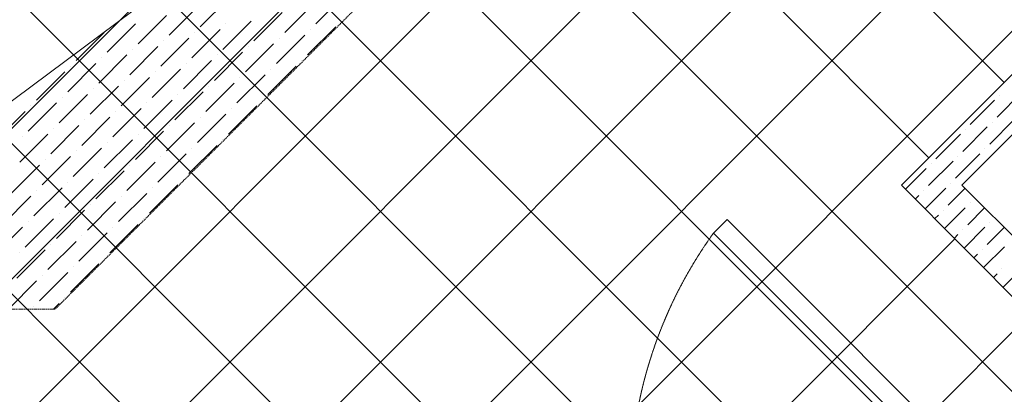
# Model space of a CAD drawing. Header units: millimetres. Extents: x -150 to 17700, y -24664 to 13830.
# Tile 13 of 58: x 8698 to 11011, y 4520 to 5399. Entities that reach past the tile are written whole.
import ezdxf

# ---------------------------------------------------------------- set-up
doc = ezdxf.new("R2010")
doc.units = ezdxf.units.MM
doc.header["$MEASUREMENT"] = 0
doc.linetypes.add('RCP XREF$0$( Hidden )', pattern=[0.375, 0.25, -0.125])
doc.linetypes.add('RCP XREF$0$HIDDEN2', pattern=[0.1875, 0.125, -0.0625])
doc.layers.get('0').update_dxf_attribs({"lineweight": 5})
for name, color, linetype, lineweight, true_color in [('RCP XREF$0$A-100MM', 9, 'Continuous', 0, 0x808080), ('RCP XREF$0$A-CEILING-01', 9, 'Continuous', 0, 0x808080), ('RCP XREF$0$A-CEILING-04', 9, 'Continuous', 0, 0x808080), ('RCP XREF$0$A-CELING ELEMENT', 9, 'Continuous', 0, 0x808080), ('RCP XREF$0$A-Wall & Column', 9, 'Continuous', 0, 0x808080), ('RCP XREF$0$door', 9, 'Continuous', 0, 0x808080), ('RCP XREF$0$EQ', 9, 'Continuous', 0, 0x808080)]:
    doc.layers.add(name, color=color, linetype=linetype, lineweight=lineweight, true_color=true_color)

# ---------------------------------------------------------------- blocks, each defined once
blk = doc.blocks.new('RCP XREF')
at = {"layer": 'RCP XREF$0$A-100MM', "color": 8, "linetype": 'Continuous', "lineweight": 0, "true_color": 0x808080, "transparency": 33554687}
for p, q in [((10994.5, 5170.7), (11051.9, 5228.2)), ((10931.3, 5153.5), (10988.7, 5210.9)), ((11000.2, 5222.4), (11000.2, 5222.4)), ((10977.2, 5107.5), (11034.7, 5165)), ((10983, 5159.2), (10983, 5159.2)), ((10914, 5090.3), (10971.5, 5147.7)), ((10919.8, 5142), (10919.8, 5142)), ((10850.9, 5073), (10908.3, 5130.5)), ((10965.8, 5096), (10965.8, 5096)), ((10833.6, 5009.9), (10891.1, 5067.3)), ((10896.8, 5027.1), (10954.3, 5084.5)), ((10902.6, 5078.8), (10902.6, 5078.8)), ((10779.6, 5001.8), (10827.9, 5050.1)), ((10839.4, 5061.6), (10839.4, 5061.6)), ((10822.1, 4998.4), (10822.1, 4998.4)), ((10825.4, 4955.7), (10873.8, 5004.1)), ((10879.6, 4963.9), (10919.3, 5003.6)), ((10885.3, 5015.6), (10885.3, 5015.6)), ((10802.5, 4978.7), (10810.6, 4986.9)), ((10868.1, 4952.4), (10868.1, 4952.4)), ((10871.2, 4909.5), (10919.8, 4958.1)), ((10925.5, 4917.9), (10965.2, 4957.6)), ((10931.3, 4969.6), (10931.3, 4969.6)), ((10848.3, 4932.6), (10856.6, 4940.9)), ((10914, 4906.4), (10914, 4906.4)), ((10917, 4863.4), (10965.8, 4912.2)), ((10971.5, 4872), (11011.2, 4911.7)), ((10977.2, 4923.7), (10977.2, 4923.7)), ((10894.1, 4886.5), (10902.6, 4894.9)), ((10960, 4860.5), (10960, 4860.5)), ((10962.8, 4817.3), (11011.7, 4866.2)), ((10939.9, 4840.4), (10948.5, 4849)), ((11006, 4814.5), (11006, 4814.5)), ((11008.6, 4771.2), (11057.7, 4820.3)), ((10985.7, 4794.2), (10994.5, 4803))]:
    blk.add_line(p, q, dxfattribs=at)
at = {"layer": 'RCP XREF$0$A-CEILING-01', "color": 8, "linetype": 'Continuous', "lineweight": 0, "true_color": 0x808080}
for p, q in [((10245.6, 3542.9), (408.6, 13380)), ((10776, 4073.3), (1469.2, 13380)), ((11129.5, 4426.8), (2176.3, 13380)), ((10834.4, 5075.5), (2529.9, 13380)), ((11011.1, 5252.3), (2883.5, 13380)), ((10125.7, 3309.3), (200, 13235)), ((7159.1, 3270), (14450, 10560.9)), ((7512.6, 3270), (14450, 10207.4)), ((7866.2, 3270), (14450, 9853.8)), ((8219.7, 3270), (14450, 9500.3)), ((8573.3, 3270), (14450, 9146.7)), ((10952.7, 4250), (6072.8, 9130)), ((8926.9, 3270), (14450, 8793.1)), ((10599.2, 3896.5), (6090, 8405.7)), ((6805.5, 3270), (11820, 8284.5)), ((10422.4, 3719.7), (5923.7, 8218.4)), ((9280.4, 3270), (10895.9, 4885.5)), ((9634, 3270), (11072.7, 4708.7))]:
    blk.add_line(p, q, dxfattribs=at)
at = {"layer": 'RCP XREF$0$A-CEILING-01', "color": 8, "lineweight": 0, "true_color": 0x808080}
for p, q in [((10770.1, 5011.3), (11904.4, 6145.6)), ((11762.4, 5862.1), (10911.5, 5011.3)), ((11240.4, 4537.7), (10770.1, 5011.3)), ((10911.5, 5011.3), (12402.8, 3520))]:
    blk.add_line(p, q, dxfattribs=at)
at = {"layer": 'RCP XREF$0$A-CEILING-04', "color": 8, "linetype": 'Continuous', "lineweight": 0, "true_color": 0x808080}
blk.add_line((11763.1, 5861.4), (10911.5, 5011.3), dxfattribs=at)
at = {"layer": 'RCP XREF$0$A-CELING ELEMENT', "color": 8, "linetype": 'RCP XREF$0$( Hidden )', "lineweight": 0, "ltscale": 10, "true_color": 0x808080}
for p, q in [((13250, 9188.2), (8781.8, 4720)), ((8781.8, 4720), (4048, 4720))]:
    blk.add_line(p, q, dxfattribs=at)
at = {"layer": 'RCP XREF$0$A-CELING ELEMENT', "color": 8, "lineweight": 0, "true_color": 0x808080}
blk.add_line((8023.6, 4720), (9326.8, 5691.1), dxfattribs=at)
at = {"layer": 'RCP XREF$0$A-CELING ELEMENT', "color": 8, "linetype": 'Continuous', "lineweight": 0, "true_color": 0x808080, "transparency": 33554687}
for p, q in [((9122.6, 5382.9), (9188.9, 5449.1)), ((9321.5, 5369.6), (9387.8, 5435.9)), ((9394.4, 5389.5), (9460.7, 5455.8)), ((9049.7, 5363), (9116, 5429.3)), ((9248.6, 5349.7), (9314.9, 5416)), ((8903.9, 5323.2), (8970.2, 5389.5)), ((8976.8, 5343.1), (9043.1, 5409.4)), ((9175.7, 5329.8), (9242, 5396.1)), ((9182.3, 5389.5), (9182.3, 5389.5)), ((9454.1, 5396.1), (9454.1, 5396.1)), ((8831, 5303.3), (8897.2, 5369.6)), ((9102.7, 5309.9), (9169, 5376.2)), ((9109.4, 5369.6), (9109.4, 5369.6)), ((9374.5, 5316.6), (9440.8, 5382.9)), ((9381.2, 5376.2), (9381.2, 5376.2)), ((9029.8, 5290), (9096.1, 5356.3)), ((9036.5, 5349.7), (9036.5, 5349.7)), ((9301.6, 5296.7), (9367.9, 5363)), ((9308.3, 5356.3), (9308.3, 5356.3)), ((8956.9, 5270.2), (9023.2, 5336.5)), ((8963.5, 5329.8), (8963.5, 5329.8)), ((9155.8, 5256.9), (9222.1, 5323.2)), ((9228.7, 5276.8), (9295, 5343.1)), ((9235.3, 5336.5), (9235.3, 5336.5)), ((8884, 5250.3), (8950.3, 5316.6)), ((8890.6, 5309.9), (8890.6, 5309.9)), ((9082.9, 5237), (9149.2, 5303.3)), ((9162.4, 5316.6), (9162.4, 5316.6)), ((9361.3, 5303.3), (9361.3, 5303.3)), ((8738.1, 5210.5), (8804.4, 5276.8)), ((8811.1, 5230.4), (8877.4, 5296.7)), ((8817.7, 5290), (8817.7, 5290)), ((9009.9, 5217.1), (9076.2, 5283.4)), ((9016.6, 5276.8), (9016.6, 5276.8)), ((9089.5, 5296.7), (9089.5, 5296.7)), ((9281.7, 5223.8), (9348, 5290)), ((9288.4, 5283.4), (9288.4, 5283.4)), ((8937, 5197.2), (9003.3, 5263.5)), ((8943.6, 5256.9), (8943.6, 5256.9)), ((9208.8, 5203.9), (9275.1, 5270.2)), ((9215.4, 5263.5), (9215.4, 5263.5)), ((8864.1, 5177.4), (8930.4, 5243.6)), ((8870.7, 5237), (8870.7, 5237)), ((9063, 5164.1), (9129.3, 5230.4)), ((9135.9, 5184), (9202.2, 5250.3)), ((9142.5, 5243.6), (9142.5, 5243.6)), ((8791.2, 5157.5), (8857.5, 5223.8)), ((8797.8, 5217.1), (8797.8, 5217.1)), ((8990.1, 5144.2), (9056.3, 5210.5)), ((9069.6, 5223.8), (9069.6, 5223.8)), ((9268.5, 5210.5), (9268.5, 5210.5)), ((8645.3, 5117.7), (8711.6, 5184)), ((8718.3, 5137.6), (8784.6, 5203.9)), ((8724.9, 5197.2), (8724.9, 5197.2)), ((8917.1, 5124.3), (8983.4, 5190.6)), ((8923.8, 5184), (8923.8, 5184)), ((8996.7, 5203.9), (8996.7, 5203.9)), ((9188.9, 5131), (9255.2, 5197.2)), ((9195.6, 5190.6), (9195.6, 5190.6)), ((8844.2, 5104.4), (8910.5, 5170.7)), ((8850.8, 5164.1), (8850.8, 5164.1)), ((9116, 5111.1), (9182.3, 5177.4)), ((9122.6, 5170.7), (9122.6, 5170.7)), ((8771.3, 5084.5), (8837.6, 5150.8)), ((8777.9, 5144.2), (8777.9, 5144.2)), ((8970.2, 5071.3), (9036.5, 5137.6)), ((9043.1, 5091.2), (9109.4, 5157.5)), ((9049.7, 5150.8), (9049.7, 5150.8)), ((8698.4, 5064.7), (8764.7, 5131)), ((8705, 5124.3), (8705, 5124.3)), ((8897.2, 5051.4), (8963.5, 5117.7)), ((8976.8, 5131), (8976.8, 5131)), ((9175.7, 5117.7), (9175.7, 5117.7)), ((8824.3, 5031.5), (8890.6, 5097.8)), ((8831, 5091.2), (8831, 5091.2)), ((8903.9, 5111.1), (8903.9, 5111.1)), ((9096.1, 5038.1), (9162.4, 5104.4)), ((9102.7, 5097.8), (9102.7, 5097.8)), ((8751.4, 5011.6), (8817.7, 5077.9)), ((8758, 5071.3), (8758, 5071.3)), ((9023.2, 5018.3), (9089.5, 5084.5)), ((9029.8, 5077.9), (9029.8, 5077.9)), ((8678.5, 4991.7), (8744.8, 5058)), ((8877.4, 4978.5), (8943.6, 5044.8)), ((8950.3, 4998.4), (9016.6, 5064.7)), ((8956.9, 5058), (8956.9, 5058)), ((8804.4, 4958.6), (8870.7, 5024.9)), ((8884, 5038.1), (8884, 5038.1)), ((9082.9, 5024.9), (9082.9, 5024.9)), ((8731.5, 4938.7), (8797.8, 5005)), ((8738.1, 4998.4), (8738.1, 4998.4)), ((8811.1, 5018.3), (8811.1, 5018.3)), ((9003.3, 4945.3), (9069.6, 5011.6)), ((9009.9, 5005), (9009.9, 5005)), ((8658.6, 4918.8), (8724.9, 4985.1)), ((8930.4, 4925.4), (8996.7, 4991.7)), ((8937, 4985.1), (8937, 4985.1)), ((8784.6, 4885.7), (8850.8, 4952)), ((8857.5, 4905.6), (8923.8, 4971.9)), ((8864.1, 4965.2), (8864.1, 4965.2)), ((8711.6, 4865.8), (8777.9, 4932.1)), ((8791.2, 4945.3), (8791.2, 4945.3)), ((8990.1, 4932.1), (8990.1, 4932.1)), ((8638.7, 4845.9), (8705, 4912.2)), ((8718.3, 4925.4), (8718.3, 4925.4)), ((8910.5, 4852.5), (8976.8, 4918.8)), ((8917.1, 4912.2), (8917.1, 4912.2)), ((8837.6, 4832.6), (8903.9, 4898.9)), ((8844.2, 4892.3), (8844.2, 4892.3)), ((8691.7, 4792.9), (8758, 4859.2)), ((8764.7, 4812.8), (8831, 4879)), ((8771.3, 4872.4), (8771.3, 4872.4)), ((8698.4, 4852.5), (8698.4, 4852.5)), ((8897.2, 4839.3), (8897.2, 4839.3)), ((8817.7, 4759.7), (8884, 4826)), ((8824.3, 4819.4), (8824.3, 4819.4)), ((8744.8, 4739.8), (8811.1, 4806.1)), ((8751.4, 4799.5), (8751.4, 4799.5)), ((8671.9, 4720), (8738.1, 4786.2)), ((8804.4, 4746.5), (8804.4, 4746.5)), ((8731.5, 4726.6), (8731.5, 4726.6)), ((8778, 4720), (8791.2, 4733.2))]:
    blk.add_line(p, q, dxfattribs=at)
at = {"layer": 'RCP XREF$0$A-Wall & Column', "color": 8, "lineweight": 0, "true_color": 0x808080}
for p, q in [((10770.1, 5011.3), (11196.7, 5437.9)), ((11267.4, 5367.2), (10911.5, 5011.3)), ((11240.4, 4537.7), (10770.1, 5011.3)), ((10911.5, 5011.3), (12402.8, 3520))]:
    blk.add_line(p, q, dxfattribs=at)
at = {"layer": 'RCP XREF$0$door', "color": 8, "lineweight": 0, "true_color": 0x808080}
blk.add_lwpolyline([(10360, 4930.2), (10328.2, 4898.3), (10964.7, 4262), (10996.5, 4293.8)], close=True, dxfattribs=at)
at = {"layer": 'RCP XREF$0$EQ', "color": 8, "linetype": 'RCP XREF$0$HIDDEN2', "lineweight": 0, "ltscale": 7, "true_color": 0x808080}
blk.add_arc((11170.9, 4290.7), 1038.9, 144.2076, 218.0632, dxfattribs=at)

msp = doc.modelspace()

# ---------------------------------------------------------------- block references
at = {"color": 8, "true_color": 0x808080}
msp.add_blockref('RCP XREF', (0, 0), dxfattribs=at)

doc.saveas('drawing.dxf')
